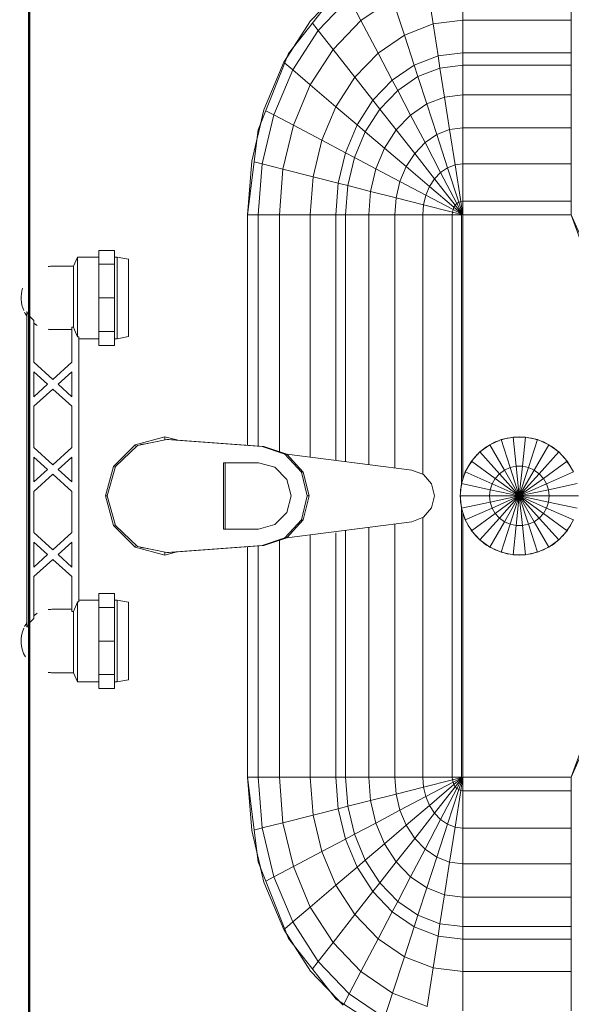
# Model space of a CAD drawing. Header units: millimetres. Extents: x 106 to 21007, y 2709 to 43947.
# Tile 21 of 31: x 14763 to 14996, y 40394 to 40810. Entities that reach past the tile are written whole.
import ezdxf

# ---------------------------------------------------------------- set-up
doc = ezdxf.new("R2010")
doc.units = ezdxf.units.MM
for name, color, linetype, lineweight in [('A-WALL-____-MCUT', 113, 'Continuous', 50), ('A-WALL-____-OTLN', 113, 'Continuous', 20), ('M-EQPM-____-OTLN', 50, 'Continuous', 20)]:
    doc.layers.add(name, color=color, linetype=linetype, lineweight=lineweight)

# ---------------------------------------------------------------- blocks, each defined once
blk = doc.blocks.new('Прямая форма - 83 new-610915-В_Этаж 04_Вентиляция')
at = {"layer": 'A-WALL-____-MCUT', "color": 53}
blk.add_line((0, -50), (1843.81, -50), dxfattribs=at)
blk = doc.blocks.new('Прямая форма - SW - 013-610916-В_Этаж 04_Вентиляция')
blk.add_blockref('Прямая форма - 83 new-610915-В_Этаж 04_Вентиляция', (0, 0))
blk = doc.blocks.new('Прямая форма - 83 new-608916-В_Этаж 04_Вентиляция')
at = {"layer": 'M-EQPM-____-OTLN', "color": 9}
for p, q in [((0, -32.32), (-12.5, -35.67)), ((0, -33.04), (-12.47, -36.48)), ((0, -33.04), (0, -32.32)), ((12.5, -35.67), (0, -32.32)), ((12.47, -36.48), (0, -33.04)), ((-12.5, -35.67), (-21.65, -44.82)), ((-12.47, -36.48), (-21.3, -45.8)), ((-12.5, -35.67), (-12.03, -36.48)), ((12.03, -36.48), (12.5, -35.67)), ((21.3, -45.79), (12.47, -36.48)), ((12.5, -35.67), (21.65, -44.82)), ((-25, -57.32), (-21.65, -44.82)), ((-21.65, -44.82), (-20.82, -45.3)), ((21.65, -44.82), (20.82, -45.3)), ((21.65, -44.82), (25, -57.32)), ((-23.89, -58.26), (-21.3, -45.8)), ((-21.73, -47.12), (-22.2, -50.13)), ((23.89, -58.26), (21.3, -45.79)), ((22.2, -50.13), (21.73, -47.12)), ((-23.65, -62.37), (-25, -57.32)), ((-25, -57.32), (-23.7, -57.32)), ((25, -57.32), (23.65, -62.37)), ((25, -57.32), (23.7, -57.32)), ((-23.89, -59.01), (-23.89, -58.26)), ((-20.95, -98.41), (-23.89, -58.26)), ((-23.89, -59.01), (-20.95, -99.15)), ((20.95, -98.41), (23.89, -58.26)), ((23.89, -59.01), (20.95, -99.15)), ((23.89, -59.01), (23.89, -58.26)), ((-14, -82.11), (14, -82.11)), ((-14, -96.93), (-14, -82.11)), ((14, -82.86), (-14, -82.86)), ((14, -82.11), (14, -96.93)), ((-163.2, -99.24), (-141.45, -94.07)), ((-118.83, -92.28), (-154.66, -96.74)), ((-141.45, -94.07), (-118.83, -92.32)), ((-141.2, -95.06), (-140.32, -98.51)), ((-21.4, -92.28), (-118.83, -92.28)), ((-118.83, -92.32), (-21.39, -92.32)), ((-118.83, -96.84), (-118.83, -92.32)), ((-118.83, -92.32), (-118.83, -96.84)), ((21.39, -92.32), (118.83, -92.32)), ((118.83, -92.28), (21.4, -92.28)), ((154.66, -96.74), (118.83, -92.28)), ((118.83, -92.32), (118.83, -96.84)), ((118.83, -92.32), (141.45, -94.07)), ((118.83, -96.84), (118.83, -92.32)), ((141.2, -95.06), (140.32, -98.51)), ((141.45, -94.07), (163.2, -99.24)), ((-154.66, -96.74), (-186.98, -109.66)), ((-183.25, -107.65), (-163.2, -99.24)), ((-140.32, -98.51), (-160.99, -103.42)), ((-150.5, -96.22), (-157.58, -97.91)), ((-118.83, -96.84), (-140.32, -98.51)), ((-140.32, -98.51), (-138.11, -107.25)), ((-21.06, -96.84), (-118.83, -96.84)), ((-118.83, -105.76), (-118.83, -96.84)), ((-118.83, -96.84), (-118.83, -105.76)), ((-20.95, -99.15), (-20.95, -98.41)), ((-20.95, -98.41), (-17.66, -108.08)), ((-17.66, -108.83), (-20.95, -99.15)), ((-12.12, -103.8), (-14, -96.93)), ((14, -96.93), (12.12, -103.8)), ((17.66, -108.08), (20.95, -98.41)), ((20.95, -99.15), (17.66, -108.83)), ((20.95, -99.15), (20.95, -98.41)), ((118.83, -96.84), (21.06, -96.84)), ((118.83, -96.84), (118.83, -105.76)), ((140.32, -98.51), (118.83, -96.84)), ((118.83, -105.76), (118.83, -96.84)), ((140.32, -98.51), (138.11, -107.25)), ((160.99, -103.42), (140.32, -98.51)), ((157.58, -97.91), (150.5, -96.22)), ((186.98, -109.66), (154.66, -96.74)), ((163.2, -99.24), (183.25, -107.65)), ((-160.99, -103.42), (-180.04, -111.41)), ((-162.8, -99.99), (-160.99, -103.42)), ((-160.99, -103.42), (-156.64, -111.66)), ((-7, -108.84), (-12.12, -103.8)), ((12.12, -103.8), (7, -108.84)), ((160.99, -103.42), (156.64, -111.66)), ((162.8, -99.99), (160.99, -103.42)), ((180.04, -111.41), (160.99, -103.42)), ((-200.82, -118.96), (-183.25, -107.65)), ((-182.92, -108.03), (-180.04, -111.41)), ((-138.11, -107.25), (-156.64, -111.66)), ((-118.83, -105.76), (-138.11, -107.25)), ((-138.11, -107.25), (-134.86, -120.03)), ((-18.71, -105.76), (-118.83, -105.76)), ((-118.83, -118.79), (-118.83, -105.76)), ((-118.83, -105.76), (-118.83, -118.79)), ((-17.66, -108.08), (-10.06, -115.03)), ((-17.66, -108.83), (-17.66, -108.08)), ((10.06, -115.03), (17.66, -108.08)), ((17.66, -108.83), (17.66, -108.08)), ((118.83, -105.76), (18.71, -105.76)), ((118.83, -105.76), (118.83, -118.79)), ((138.11, -107.25), (118.83, -105.76)), ((118.83, -118.79), (118.83, -105.76)), ((138.11, -107.25), (134.86, -120.03)), ((156.64, -111.66), (138.11, -107.25)), ((182.92, -108.03), (180.04, -111.41)), ((183.25, -107.65), (200.82, -118.96)), ((-186.98, -109.66), (-212.64, -129.78)), ((-180.04, -111.41), (-196.74, -122.16)), ((-185.36, -109.01), (-189.8, -111.86)), ((-180.04, -111.41), (-173.73, -118.82)), ((-156.64, -111.66), (-173.73, -118.82)), ((-156.64, -111.66), (-150.29, -123.7)), ((-10.06, -115.78), (-17.66, -108.83)), ((-17.64, -108.83), (-10.91, -161.71)), ((0, -110.68), (-7, -108.84)), ((7, -108.84), (0, -110.68)), ((17.66, -108.83), (10.06, -115.78)), ((10.91, -161.71), (17.64, -108.83)), ((156.64, -111.66), (150.29, -123.7)), ((173.73, -118.82), (156.64, -111.66)), ((180.04, -111.41), (173.73, -118.82)), ((196.74, -122.16), (180.04, -111.41)), ((189.8, -111.86), (185.36, -109.01)), ((212.64, -129.78), (186.98, -109.66)), ((-10.06, -115.03), (0, -117.56)), ((-10.06, -115.78), (-10.06, -115.03)), ((0, -118.3), (-10.06, -115.78)), ((0, -117.56), (10.06, -115.03)), ((10.06, -115.78), (0, -118.3)), ((10.06, -115.78), (10.06, -115.03)), ((-215.24, -132.74), (-200.82, -118.96)), ((-199.83, -119.73), (-196.74, -122.16)), ((-173.73, -118.82), (-188.7, -128.46)), ((-173.73, -118.82), (-164.5, -129.66)), ((-134.86, -120.03), (-150.29, -123.7)), ((-118.83, -118.79), (-134.86, -120.03)), ((-134.86, -120.03), (-132.18, -130.59)), ((-16.37, -118.79), (-118.83, -118.79)), ((-118.83, -129.56), (-118.83, -118.79)), ((-118.83, -118.79), (-118.83, -129.56)), ((0, -118.3), (0, -117.56)), ((118.83, -118.79), (16.37, -118.79)), ((118.83, -118.79), (118.83, -129.56)), ((134.86, -120.03), (118.83, -118.79)), ((118.83, -129.56), (118.83, -118.79)), ((134.86, -120.03), (132.18, -130.59)), ((150.29, -123.7), (134.86, -120.03)), ((173.73, -118.82), (164.5, -129.66)), ((188.7, -128.46), (173.73, -118.82)), ((199.83, -119.73), (196.74, -122.16)), ((200.82, -118.96), (215.24, -132.74)), ((-196.74, -122.16), (-210.44, -135.26)), ((-196.74, -122.16), (-188.7, -128.46)), ((-150.29, -123.7), (-164.5, -129.66)), ((-150.29, -123.7), (-145.03, -133.65)), ((150.29, -123.7), (145.03, -133.65)), ((164.5, -129.66), (150.29, -123.7)), ((196.74, -122.16), (188.7, -128.46)), ((210.44, -135.26), (196.74, -122.16)), ((-209.86, -127.6), (-213.45, -131.03)), ((-188.7, -128.46), (-200.99, -140.21)), ((-188.7, -128.46), (-176.96, -137.68)), ((188.7, -128.46), (176.96, -137.68)), ((200.99, -140.21), (188.7, -128.46)), ((-212.64, -129.78), (-229.11, -155.13)), ((-214.73, -133.01), (-210.44, -135.26)), ((-164.5, -129.66), (-176.96, -137.68)), ((-164.5, -129.66), (-156.87, -138.61)), ((-132.18, -130.59), (-145.03, -133.65)), ((-118.83, -129.56), (-132.18, -130.59)), ((-132.18, -130.59), (-131.15, -134.66)), ((-15.56, -129.56), (-118.83, -129.56)), ((-118.83, -133.71), (-118.83, -129.56)), ((-118.83, -129.56), (-118.83, -133.71)), ((118.83, -129.56), (15, -129.56)), ((118.83, -129.56), (118.83, -133.71)), ((132.18, -130.59), (118.83, -129.56)), ((118.83, -133.71), (118.83, -129.56)), ((132.18, -130.59), (131.15, -134.66)), ((145.03, -133.65), (132.18, -130.59)), ((164.5, -129.66), (156.87, -138.61)), ((176.96, -137.68), (164.5, -129.66)), ((-210.44, -135.26), (-220.62, -150.2)), ((-210.44, -135.26), (-200.99, -140.21)), ((-145.03, -133.65), (-156.87, -138.61)), ((-145.03, -133.65), (-143.01, -137.48)), ((-131.15, -134.66), (-143.01, -137.48)), ((-118.83, -133.71), (-131.15, -134.66)), ((-131.15, -134.66), (-128.72, -144.27)), ((-14.47, -133.71), (-118.83, -133.71)), ((-118.83, -143.5), (-118.83, -133.71)), ((-118.83, -133.71), (-118.83, -143.5)), ((118.83, -133.71), (14.47, -133.71)), ((118.83, -133.71), (118.83, -143.5)), ((131.15, -134.66), (118.83, -133.71)), ((118.83, -143.5), (118.83, -133.71)), ((131.15, -134.66), (128.72, -144.27)), ((143.01, -137.48), (131.15, -134.66)), ((145.03, -133.65), (143.01, -137.48)), ((156.87, -138.61), (145.03, -133.65)), ((210.44, -135.26), (200.99, -140.21)), ((-200.99, -140.21), (-210.13, -153.61)), ((-200.99, -140.21), (-187.18, -147.45)), ((-176.96, -137.68), (-187.18, -147.45)), ((-176.96, -137.68), (-167.24, -145.29)), ((-156.87, -138.61), (-167.24, -145.29)), ((-156.87, -138.61), (-153.93, -142.06)), ((-143.01, -137.48), (-153.93, -142.06)), ((-143.01, -137.48), (-138.23, -146.53)), ((143.01, -137.48), (138.23, -146.53)), ((153.93, -142.06), (143.01, -137.48)), ((156.87, -138.61), (153.93, -142.06)), ((167.24, -145.29), (156.87, -138.61)), ((176.96, -137.68), (167.24, -145.29)), ((187.18, -147.45), (176.96, -137.68)), ((200.99, -140.21), (187.18, -147.45)), ((210.13, -153.61), (200.99, -140.21)), ((-167.24, -145.29), (-175.76, -153.43)), ((-167.24, -145.29), (-163.51, -148.22)), ((-153.93, -142.06), (-163.51, -148.22)), ((-153.93, -142.06), (-146.99, -150.2)), ((-128.72, -144.27), (-138.23, -146.53)), ((-118.83, -143.5), (-128.72, -144.27)), ((-128.72, -144.27), (-125.98, -155.06)), ((-13.23, -143.5), (-118.83, -143.5)), ((-118.83, -154.51), (-118.83, -143.5)), ((-118.83, -143.5), (-118.83, -154.51)), ((118.83, -143.5), (13.23, -143.5)), ((118.83, -143.5), (118.83, -154.51)), ((128.72, -144.27), (118.83, -143.5)), ((118.83, -154.51), (118.83, -143.5)), ((128.72, -144.27), (125.98, -155.06)), ((138.23, -146.53), (128.72, -144.27)), ((153.93, -142.06), (146.99, -150.2)), ((163.51, -148.22), (153.93, -142.06)), ((167.24, -145.29), (163.51, -148.22)), ((175.76, -153.43), (167.24, -145.29)), ((-187.18, -147.45), (-194.78, -158.6)), ((-187.18, -147.45), (-175.76, -153.43)), ((-163.51, -148.22), (-171.37, -155.74)), ((-163.51, -148.22), (-154.68, -155.15)), ((-138.23, -146.53), (-146.99, -150.2)), ((-138.23, -146.53), (-132.86, -156.7)), ((138.23, -146.53), (132.86, -156.7)), ((146.99, -150.2), (138.23, -146.53)), ((163.51, -148.22), (154.68, -155.15)), ((171.37, -155.74), (163.51, -148.22)), ((187.18, -147.45), (175.76, -153.43)), ((194.78, -158.6), (187.18, -147.45)), ((-220.62, -150.2), (-210.13, -153.61)), ((-210.13, -153.61), (-215.75, -168.15)), ((-210.13, -153.61), (-194.78, -158.6)), ((-175.76, -153.43), (-182.09, -162.72)), ((-175.76, -153.43), (-171.37, -155.74)), ((-146.99, -150.2), (-154.68, -155.15)), ((-146.99, -150.2), (-139.2, -159.35)), ((146.99, -150.2), (139.2, -159.35)), ((154.68, -155.15), (146.99, -150.2)), ((175.76, -153.43), (171.37, -155.74)), ((182.09, -162.72), (175.76, -153.43)), ((210.13, -153.61), (194.78, -158.6)), ((-171.37, -155.74), (-177.21, -164.3)), ((-171.37, -155.74), (-160.98, -161.18)), ((-154.68, -155.15), (-160.98, -161.18)), ((-154.68, -155.15), (-144.76, -162.93)), ((-132.86, -156.7), (-139.2, -159.35)), ((-125.98, -155.06), (-132.86, -156.7)), ((-132.86, -156.7), (-127.07, -167.67)), ((-118.83, -154.51), (-125.98, -155.06)), ((-125.98, -155.06), (-123.03, -166.71)), ((-11.83, -154.51), (-118.83, -154.51)), ((-118.83, -166.38), (-118.83, -154.51)), ((-118.83, -154.51), (-118.83, -166.38)), ((118.83, -154.51), (11.83, -154.51)), ((118.83, -154.51), (118.83, -166.38)), ((125.98, -155.06), (118.83, -154.51)), ((118.83, -166.38), (118.83, -154.51)), ((125.98, -155.06), (123.03, -166.71)), ((132.86, -156.7), (125.98, -155.06)), ((132.86, -156.7), (127.07, -167.67)), ((139.2, -159.35), (132.86, -156.7)), ((154.68, -155.15), (144.76, -162.93)), ((160.98, -161.18), (154.68, -155.15)), ((171.37, -155.74), (160.98, -161.18)), ((177.21, -164.3), (171.37, -155.74)), ((-194.78, -158.6), (-199.45, -170.69)), ((-194.78, -158.6), (-182.09, -162.72)), ((-160.98, -161.18), (-165.67, -168.05)), ((-160.98, -161.18), (-149.32, -167.29)), ((-139.2, -159.35), (-144.76, -162.93)), ((-139.2, -159.35), (-130.79, -169.23)), ((-10.91, -161.71), (-9.03, -166.6)), ((9.03, -166.6), (10.91, -161.71)), ((139.2, -159.35), (130.79, -169.23)), ((144.76, -162.93), (139.2, -159.35)), ((160.98, -161.18), (149.32, -167.29)), ((165.67, -168.05), (160.98, -161.18)), ((194.78, -158.6), (182.09, -162.72)), ((199.45, -170.69), (194.78, -158.6)), ((-182.09, -162.72), (-185.98, -172.79)), ((-182.09, -162.72), (-177.21, -164.3)), ((-177.21, -164.3), (-180.8, -173.6)), ((-177.21, -164.3), (-165.67, -168.05)), ((-144.76, -162.93), (-149.32, -167.29)), ((-144.76, -162.93), (-134.05, -171.33)), ((-118.83, -166.38), (-123.03, -166.71)), ((-9.11, -166.38), (-118.83, -166.38)), ((-118.83, -178.78), (-118.83, -166.38)), ((-118.83, -166.38), (-118.83, -178.78)), ((118.83, -166.38), (9.11, -166.38)), ((118.83, -166.38), (118.83, -178.78)), ((123.03, -166.71), (118.83, -166.38)), ((118.83, -178.78), (118.83, -166.38)), ((144.76, -162.93), (134.05, -171.33)), ((149.32, -167.29), (144.76, -162.93)), ((177.21, -164.3), (165.67, -168.05)), ((182.09, -162.72), (177.21, -164.3)), ((180.8, -173.6), (177.21, -164.3)), ((185.98, -172.79), (182.09, -162.72)), ((-215.75, -168.15), (-199.45, -170.69)), ((-165.67, -168.05), (-168.55, -175.51)), ((-165.67, -168.05), (-152.71, -172.26)), ((-149.32, -167.29), (-152.71, -172.26)), ((-149.32, -167.29), (-136.73, -173.89)), ((-130.79, -169.23), (-134.05, -171.33)), ((-127.07, -167.67), (-130.79, -169.23)), ((-130.79, -169.23), (-122.01, -179.53)), ((-123.03, -166.71), (-127.07, -167.67)), ((-127.07, -167.67), (-121.02, -179.12)), ((-123.03, -166.71), (-119.94, -178.86)), ((-9.03, -166.6), (-5.09, -170.07)), ((-5.09, -170.07), (0, -171.32)), ((0, -171.32), (5.09, -170.07)), ((5.09, -170.07), (9.03, -166.6)), ((123.03, -166.71), (119.94, -178.86)), ((127.07, -167.67), (121.02, -179.12)), ((130.79, -169.23), (122.01, -179.53)), ((127.07, -167.67), (123.03, -166.71)), ((130.79, -169.23), (127.07, -167.67)), ((134.05, -171.33), (130.79, -169.23)), ((149.32, -167.29), (136.73, -173.89)), ((152.71, -172.26), (149.32, -167.29)), ((165.67, -168.05), (152.71, -172.26)), ((168.55, -175.51), (165.67, -168.05)), ((215.75, -168.15), (199.45, -170.69)), ((-199.45, -170.69), (-201.03, -183.27)), ((-199.45, -170.69), (-185.98, -172.79)), ((-185.98, -172.79), (-187.3, -183.27)), ((-185.98, -172.79), (-180.8, -173.6)), ((-180.8, -173.6), (-182.02, -183.27)), ((-180.8, -173.6), (-168.55, -175.51)), ((-152.71, -172.26), (-154.8, -177.66)), ((-152.71, -172.26), (-138.72, -176.81)), ((-136.73, -173.89), (-138.72, -176.81)), ((-134.05, -171.33), (-136.73, -173.89)), ((-136.73, -173.89), (-123.59, -180.77)), ((-134.05, -171.33), (-122.88, -180.09)), ((134.05, -171.33), (122.88, -180.09)), ((136.73, -173.89), (123.59, -180.77)), ((136.73, -173.89), (134.05, -171.33)), ((138.72, -176.81), (136.73, -173.89)), ((152.71, -172.26), (138.72, -176.81)), ((154.8, -177.66), (152.71, -172.26)), ((180.8, -173.6), (168.55, -175.51)), ((185.98, -172.79), (180.8, -173.6)), ((182.02, -183.27), (180.8, -173.6)), ((199.45, -170.69), (185.98, -172.79)), ((187.3, -183.27), (185.98, -172.79)), ((201.03, -183.27), (199.45, -170.69)), ((-168.55, -175.51), (-169.53, -183.27)), ((-168.55, -175.51), (-154.8, -177.66)), ((-154.8, -177.66), (-155.5, -183.27)), ((-154.8, -177.66), (-139.94, -179.98)), ((-138.72, -176.81), (-139.94, -179.98)), ((-138.72, -176.81), (-124.12, -181.55)), ((-119.94, -178.86), (-121.02, -179.12)), ((-118.83, -178.78), (-119.94, -178.86)), ((-119.94, -178.86), (-118.83, -183.27)), ((118.83, -178.78), (-118.83, -178.78)), ((-118.83, -182.73), (-118.83, -178.78)), ((-118.83, -178.78), (-118.83, -182.73)), ((118.83, -178.78), (118.83, -182.73)), ((119.94, -178.86), (118.83, -178.78)), ((118.83, -182.73), (118.83, -178.78)), ((119.94, -178.86), (118.83, -183.27)), ((121.02, -179.12), (119.94, -178.86)), ((138.72, -176.81), (124.12, -181.55)), ((139.94, -179.98), (138.72, -176.81)), ((154.8, -177.66), (139.94, -179.98)), ((168.55, -175.51), (154.8, -177.66)), ((155.5, -183.27), (154.8, -177.66)), ((169.53, -183.27), (168.55, -175.51)), ((-139.94, -179.98), (-140.36, -183.27)), ((-139.94, -179.98), (-124.45, -182.4)), ((-124.45, -182.4), (-124.56, -183.27)), ((-124.12, -181.55), (-124.45, -182.4)), ((-124.45, -182.4), (-118.83, -183.27)), ((-123.59, -180.77), (-124.12, -181.55)), ((-124.12, -181.55), (-118.83, -183.27)), ((-122.88, -180.09), (-123.59, -180.77)), ((-123.59, -180.77), (-118.83, -183.27)), ((-122.01, -179.53), (-122.88, -180.09)), ((-122.88, -180.09), (-118.83, -183.27)), ((-121.02, -179.12), (-122.01, -179.53)), ((-122.01, -179.53), (-118.83, -183.27)), ((-121.02, -179.12), (-118.83, -183.27)), ((-118.83, -182.73), (-5.2, -182.73)), ((-5.2, -182.68), (-10.17, -184.3)), ((-7.73, -183.36), (-6.44, -183.09)), ((0, -182.13), (-5.2, -182.68)), ((-5.2, -182.68), (-2.62, -194.79)), ((-5.17, -182.82), (-2.61, -182.27)), ((-2.61, -182.27), (0, -182.27)), ((5.2, -182.68), (0, -182.13)), ((0, -182.13), (0, -194.51)), ((1.3, -182.27), (2.61, -182.27)), ((2.61, -182.27), (5.17, -182.82)), ((2.62, -194.79), (5.2, -182.68)), ((10.17, -184.3), (5.2, -182.68)), ((5.34, -182.73), (118.83, -182.73)), ((6.44, -183.09), (7.73, -183.36)), ((121.02, -179.12), (118.83, -183.27)), ((122.01, -179.53), (118.83, -183.27)), ((122.88, -180.09), (118.83, -183.27)), ((123.59, -180.77), (118.83, -183.27)), ((124.12, -181.55), (118.83, -183.27)), ((124.45, -182.4), (118.83, -183.27)), ((122.01, -179.53), (121.02, -179.12)), ((122.88, -180.09), (122.01, -179.53)), ((123.59, -180.77), (122.88, -180.09)), ((124.12, -181.55), (123.59, -180.77)), ((124.45, -182.4), (124.12, -181.55)), ((139.94, -179.98), (124.45, -182.4)), ((124.56, -183.27), (124.45, -182.4)), ((140.36, -183.27), (139.94, -179.98)), ((-217.65, -183.27), (-201.03, -183.27)), ((-201.03, -183.27), (-217.65, -183.27)), ((-201.03, -183.27), (-201.03, -229.09)), ((-201.03, -183.27), (-187.3, -183.27)), ((-187.3, -183.27), (-201.03, -183.27)), ((-187.3, -183.27), (-187.3, -229.09)), ((-187.3, -183.27), (-182.02, -183.27)), ((-182.02, -183.27), (-187.3, -183.27)), ((-182.02, -183.27), (-182.02, -229.09)), ((-182.02, -183.27), (-169.53, -183.27)), ((-169.53, -183.27), (-182.02, -183.27)), ((-169.53, -183.27), (-169.53, -229.09)), ((-169.53, -183.27), (-155.5, -183.27)), ((-155.5, -183.27), (-169.53, -183.27)), ((-155.5, -183.27), (-155.5, -229.09)), ((-155.5, -183.27), (-140.36, -183.27)), ((-140.36, -183.27), (-155.5, -183.27)), ((-140.36, -183.27), (-140.36, -229.09)), ((-140.36, -183.27), (-124.56, -183.27)), ((-124.56, -183.27), (-140.36, -183.27)), ((-124.56, -183.27), (-124.56, -229.09)), ((-124.56, -183.27), (-118.83, -183.27)), ((-118.83, -183.27), (-124.56, -183.27)), ((-118.83, -183.27), (-118.83, -229.07)), ((-7.32, -183.27), (-118.83, -183.27)), ((-118.83, -229.07), (-118.83, -183.27)), ((-14.69, -186.91), (-18.58, -190.41)), ((-10.17, -184.3), (-14.69, -186.91)), ((-14.69, -186.91), (-7.42, -196.92)), ((-14.61, -187.02), (-12.5, -185.48)), ((-12.5, -185.48), (-11.3, -184.95)), ((-10.17, -184.3), (-5.13, -195.6)), ((-10.11, -184.42), (-7.73, -183.36)), ((5.13, -195.6), (10.17, -184.3)), ((118.83, -183.27), (7.32, -183.27)), ((7.42, -196.92), (14.69, -186.91)), ((7.73, -183.36), (10.11, -184.42)), ((14.69, -186.91), (10.17, -184.3)), ((11.3, -184.95), (12.5, -185.48)), ((12.5, -185.48), (14.61, -187.02)), ((18.58, -190.41), (14.69, -186.91)), ((118.83, -229.07), (118.83, -183.27)), ((118.83, -183.27), (124.56, -183.27)), ((124.56, -183.27), (118.83, -183.27)), ((118.83, -183.27), (118.83, -229.07)), ((124.56, -229.09), (124.56, -183.27)), ((124.56, -183.27), (140.36, -183.27)), ((140.36, -183.27), (124.56, -183.27)), ((140.36, -229.09), (140.36, -183.27)), ((140.36, -183.27), (155.5, -183.27)), ((155.5, -183.27), (140.36, -183.27)), ((155.5, -229.09), (155.5, -183.27)), ((155.5, -183.27), (169.53, -183.27)), ((169.53, -183.27), (155.5, -183.27)), ((169.53, -229.09), (169.53, -183.27)), ((169.53, -183.27), (182.02, -183.27)), ((182.02, -183.27), (169.53, -183.27)), ((182.02, -229.09), (182.02, -183.27)), ((182.02, -183.27), (187.3, -183.27)), ((187.3, -183.27), (182.02, -183.27)), ((187.3, -229.09), (187.3, -183.27)), ((187.3, -183.27), (201.03, -183.27)), ((201.03, -183.27), (187.3, -183.27)), ((201.03, -229.09), (201.03, -183.27)), ((201.03, -183.27), (217.65, -183.27)), ((217.65, -183.27), (201.03, -183.27)), ((-18.58, -190.41), (-21.65, -194.63)), ((-20.23, -192.44), (-18.48, -190.5)), ((-18.58, -190.41), (-9.38, -198.69)), ((-17.6, -189.53), (-16.73, -188.56)), ((-16.73, -188.56), (-15.56, -187.71)), ((9.38, -198.69), (18.58, -190.41)), ((15.67, -187.79), (16.73, -188.56)), ((16.73, -188.56), (17.6, -189.53)), ((18.48, -190.5), (20.23, -192.44)), ((21.65, -194.63), (18.58, -190.41)), ((-21.65, -194.63), (-23.78, -199.41)), ((-22.84, -196.97), (-21.53, -194.7)), ((-21.65, -194.63), (-10.93, -200.82)), ((-20.88, -193.58), (-20.23, -192.44)), ((-2.62, -194.79), (-5.13, -195.6)), ((0, -194.51), (-2.62, -194.79)), ((-2.62, -194.79), (0, -207.13)), ((2.62, -194.79), (0, -194.51)), ((0, -194.51), (0, -207.13)), ((0, -207.13), (2.62, -194.79)), ((5.13, -195.6), (2.62, -194.79)), ((10.93, -200.82), (21.65, -194.63)), ((20.23, -192.44), (20.88, -193.58)), ((21.53, -194.7), (22.84, -196.97)), ((23.78, -199.41), (21.65, -194.63)), ((-23.78, -199.41), (-24.86, -204.52)), ((-24.45, -201.94), (-23.65, -199.45)), ((-23.78, -199.41), (-12, -203.23)), ((-23.35, -198.55), (-22.84, -196.97)), ((-9.38, -198.69), (-10.93, -200.82)), ((-7.42, -196.92), (-9.38, -198.69)), ((-9.38, -198.69), (0, -207.13)), ((-5.13, -195.6), (-7.42, -196.92)), ((-7.42, -196.92), (0, -207.13)), ((-5.13, -195.6), (0, -207.13)), ((0, -207.13), (5.13, -195.6)), ((0, -207.13), (7.42, -196.92)), ((0, -207.13), (9.38, -198.69)), ((7.42, -196.92), (5.13, -195.6)), ((9.38, -198.69), (7.42, -196.92)), ((10.93, -200.82), (9.38, -198.69)), ((12, -203.23), (23.78, -199.41)), ((22.84, -196.97), (23.35, -198.55)), ((23.65, -199.45), (24.45, -201.94)), ((24.86, -204.52), (23.78, -199.41)), ((-24.59, -203.24), (-24.45, -201.94)), ((-12, -203.23), (-12.55, -205.82)), ((-10.93, -200.82), (-12, -203.23)), ((-12, -203.23), (0, -207.13)), ((-10.93, -200.82), (0, -207.13)), ((0, -207.13), (10.93, -200.82)), ((0, -207.13), (12, -203.23)), ((12, -203.23), (10.93, -200.82)), ((12.55, -205.82), (12, -203.23)), ((24.45, -201.94), (24.59, -203.24)), ((-25, -207.13), (-24.73, -204.54)), ((-24.73, -209.73), (-25, -207.13)), ((-24.86, -204.52), (-12.55, -205.82)), ((-24.86, -204.52), (-24.86, -209.75)), ((-12.55, -205.82), (0, -207.13)), ((-12.55, -205.82), (-12.55, -208.45)), ((-12.55, -208.45), (0, -207.13)), ((-12, -211.04), (0, -207.13)), ((-10.93, -213.45), (0, -207.13)), ((-9.38, -215.58), (0, -207.13)), ((-7.42, -217.35), (0, -207.13)), ((-5.13, -218.67), (0, -207.13)), ((-2.62, -219.48), (0, -207.13)), ((0, -207.13), (12.55, -205.82)), ((0, -207.13), (12.55, -208.45)), ((0, -207.13), (12, -211.04)), ((0, -207.13), (10.93, -213.45)), ((0, -207.13), (9.38, -215.58)), ((0, -207.13), (7.42, -217.35)), ((0, -207.13), (5.13, -218.67)), ((0, -207.13), (2.62, -219.48)), ((0, -207.13), (0, -219.76)), ((12.55, -205.82), (24.86, -204.52)), ((12.55, -208.45), (12.55, -205.82)), ((24.73, -204.54), (25, -207.13)), ((25, -207.13), (24.73, -209.73)), ((24.86, -209.75), (24.86, -204.52)), ((-24.86, -209.75), (-12.55, -208.45)), ((-24.86, -209.75), (-23.78, -214.86)), ((-24.45, -212.33), (-24.59, -211.03)), ((-23.78, -214.86), (-12, -211.04)), ((-12.55, -208.45), (-12, -211.04)), ((-12, -211.04), (-10.93, -213.45)), ((10.93, -213.45), (12, -211.04)), ((12, -211.04), (12.55, -208.45)), ((12, -211.04), (23.78, -214.86)), ((12.55, -208.45), (24.86, -209.75)), ((23.78, -214.86), (24.86, -209.75)), ((24.59, -211.03), (24.45, -212.33)), ((-23.65, -214.82), (-24.45, -212.33)), ((-23.78, -214.86), (-21.65, -219.63)), ((-22.84, -217.3), (-23.24, -216.06)), ((-21.65, -219.63), (-10.93, -213.45)), ((-18.58, -223.86), (-9.38, -215.58)), ((-10.93, -213.45), (-9.38, -215.58)), ((-9.38, -215.58), (-7.42, -217.35)), ((7.42, -217.35), (9.38, -215.58)), ((9.38, -215.58), (10.93, -213.45)), ((9.38, -215.58), (18.58, -223.86)), ((10.93, -213.45), (21.65, -219.63)), ((21.65, -219.63), (23.78, -214.86)), ((23.24, -216.06), (22.84, -217.3)), ((24.45, -212.33), (23.65, -214.82)), ((-21.53, -219.57), (-22.84, -217.3)), ((-21.65, -219.63), (-18.58, -223.86)), ((-14.69, -227.36), (-7.42, -217.35)), ((-10.17, -229.97), (-5.13, -218.67)), ((-7.42, -217.35), (-5.13, -218.67)), ((-5.2, -231.59), (-2.62, -219.48)), ((-5.13, -218.67), (-2.62, -219.48)), ((-2.62, -219.48), (0, -219.76)), ((0, -219.76), (2.62, -219.48)), ((0, -219.76), (0, -232.13)), ((2.62, -219.48), (5.13, -218.67)), ((2.62, -219.48), (5.2, -231.59)), ((5.13, -218.67), (7.42, -217.35)), ((5.13, -218.67), (10.17, -229.97)), ((7.42, -217.35), (14.69, -227.36)), ((18.58, -223.86), (21.65, -219.63)), ((22.84, -217.3), (21.53, -219.57)), ((-20.23, -221.83), (-20.88, -220.69)), ((-18.48, -223.77), (-20.23, -221.83)), ((-18.58, -223.86), (-14.69, -227.36)), ((14.69, -227.36), (18.58, -223.86)), ((20.23, -221.83), (18.48, -223.77)), ((20.88, -220.69), (20.23, -221.83)), ((-16.73, -225.71), (-17.6, -224.74)), ((-15.56, -226.56), (-16.73, -225.71)), ((-14.69, -227.36), (-10.17, -229.97)), ((-12.5, -228.79), (-14.61, -227.25)), ((-11.3, -229.32), (-12.5, -228.79)), ((10.17, -229.97), (14.69, -227.36)), ((12.5, -228.79), (11.3, -229.32)), ((14.61, -227.25), (12.5, -228.79)), ((16.73, -225.71), (15.67, -226.48)), ((17.6, -224.74), (16.73, -225.71)), ((-201.03, -229.09), (-217.65, -229.09)), ((-187.3, -229.09), (-201.03, -229.09)), ((-182.02, -229.09), (-187.3, -229.09)), ((-169.53, -229.09), (-182.02, -229.09)), ((-155.5, -229.09), (-169.53, -229.09)), ((-140.36, -229.09), (-155.5, -229.09)), ((-124.56, -229.09), (-140.36, -229.09)), ((-118.83, -229.09), (-124.56, -229.09)), ((-118.83, -229.07), (-73.23, -249.09)), ((-49.02, -254.19), (-118.83, -229.09)), ((118.83, -229.09), (49.02, -254.19)), ((73.23, -249.09), (118.83, -229.07)), ((124.56, -229.09), (118.83, -229.09)), ((140.36, -229.09), (124.56, -229.09)), ((155.5, -229.09), (140.36, -229.09)), ((169.53, -229.09), (155.5, -229.09)), ((182.02, -229.09), (169.53, -229.09)), ((187.3, -229.09), (182.02, -229.09)), ((201.03, -229.09), (187.3, -229.09)), ((217.65, -229.09), (201.03, -229.09))]:
    blk.add_line(p, q, dxfattribs=at)
blk = doc.blocks.new('Прямая форма - FU - 054-611796-В_Этаж 04_Вентиляция')
blk.add_blockref('Прямая форма - 83 new-608916-В_Этаж 04_Вентиляция', (0, 0))
blk = doc.blocks.new('83 new_ifc_RVT-1-В_Этаж 04_Вентиляция')
at = {"layer": 'A-WALL-____-OTLN', "color": 253, "lineweight": 9, "rotation": 90}
blk.add_blockref('Прямая форма - SW - 013-610916-В_Этаж 04_Вентиляция', (25560.28, 40175.83), dxfattribs=at)
at = {"layer": 'M-EQPM-____-OTLN', "color": 253, "lineweight": 9, "rotation": 90}
blk.add_blockref('Прямая форма - FU - 054-611796-В_Этаж 04_Вентиляция', (25610.28, 40608.41), dxfattribs=at)
blk = doc.blocks.new('VTp_724_0 Водорозетка двойная - VTp_724_0-1554868-В_Этаж 04_Вентиляция')
at = {"layer": 'M-EQPM-____-OTLN'}
for p, q in [((66.71, 11), (-66.71, 11)), ((-62.98, 8), (-45.3, 8)), ((-45.3, 8), (-38.02, 0)), ((-36, 2.23), (-41.25, 8)), ((-41.25, 8), (-30.75, 8)), ((-30.75, 8), (-36, 2.23)), ((-33.98, 0), (-26.7, 8)), ((-26.7, 8), (-9.3, 8)), ((-9.3, 8), (-2.02, 0)), ((0, 2.23), (-5.25, 8)), ((-5.25, 8), (5.25, 8)), ((5.25, 8), (0, 2.23)), ((2.02, 0), (9.3, 8)), ((9.3, 8), (26.7, 8)), ((26.7, 8), (33.98, 0)), ((36, 2.23), (30.75, 8)), ((30.75, 8), (41.25, 8)), ((41.25, 8), (36, 2.23)), ((38.02, 0), (45.3, 8)), ((45.3, 8), (62.98, 8)), ((-38.02, 0), (-45.3, -8)), ((-26.7, -8), (-33.98, 0)), ((-2.02, 0), (-9.3, -8)), ((9.3, -8), (2.02, 0)), ((33.98, 0), (26.7, -8)), ((45.3, -8), (38.02, 0)), ((-85.9, 0), (-85.9, -8.8)), ((-59.1, -8), (-59.1, 0)), ((-41.25, -8), (-36, -2.23)), ((-36, -2.23), (-30.75, -8)), ((-5.25, -8), (0, -2.23)), ((0, -2.23), (5.25, -8)), ((30.75, -8), (36, -2.23)), ((36, -2.23), (41.25, -8)), ((59.1, 0), (59.1, -8)), ((85.9, -8.8), (85.9, 0)), ((-45.3, -8), (-60.07, -8)), ((-60.07, -8), (-60.07, -8.8)), ((-30.75, -8), (-41.25, -8)), ((-9.3, -8), (-26.7, -8)), ((5.25, -8), (-5.25, -8)), ((26.7, -8), (9.3, -8)), ((41.25, -8), (30.75, -8)), ((60.07, -8), (45.3, -8)), ((60.07, -8.8), (60.07, -8)), ((-85.9, -8.8), (-89.75, -10.4)), ((-89.75, -10.4), (-89.75, -19.4)), ((-89.75, -10.4), (-55.99, -10.4)), ((-85.9, -8.8), (-60.07, -8.8)), ((-55.99, -10.4), (-55.99, -11)), ((-55.99, -11), (55.99, -11)), ((-55.25, -19.4), (-55.25, -11)), ((55.25, -11), (55.25, -19.4)), ((55.99, -10.4), (89.75, -10.4)), ((55.99, -11), (55.99, -10.4)), ((60.07, -8.8), (85.9, -8.8)), ((89.75, -10.4), (85.9, -8.8)), ((89.75, -19.4), (89.75, -10.4)), ((-92.58, -19.4), (-86.7, -19.4)), ((-92.58, -26.1), (-92.58, -19.4)), ((-86.7, -19.4), (-72.5, -19.4)), ((-86.7, -26.1), (-86.7, -19.4)), ((-72.5, -19.4), (-58.3, -19.4)), ((-72.5, -26.1), (-72.5, -19.4)), ((-58.3, -19.4), (-52.42, -19.4)), ((-58.3, -19.4), (-58.3, -26.1)), ((-52.42, -26.1), (-52.42, -19.4)), ((52.42, -19.4), (58.3, -19.4)), ((52.42, -26.1), (52.42, -19.4)), ((58.3, -19.4), (72.5, -19.4)), ((58.3, -26.1), (58.3, -19.4)), ((72.5, -19.4), (86.7, -19.4)), ((72.5, -26.1), (72.5, -19.4)), ((86.7, -19.4), (92.58, -19.4)), ((86.7, -19.4), (86.7, -26.1)), ((92.58, -26.1), (92.58, -19.4)), ((-86.7, -26.1), (-92.58, -26.1)), ((-89.75, -26.1), (-89.75, -27.2)), ((-89.75, -27.2), (-88.85, -32)), ((-89.75, -27.2), (-55.25, -27.2)), ((-72.5, -26.1), (-86.7, -26.1)), ((-58.3, -26.1), (-72.5, -26.1)), ((-52.42, -26.1), (-58.3, -26.1)), ((-56.15, -32), (-55.25, -27.2)), ((-55.25, -27.2), (-55.25, -26.1)), ((58.3, -26.1), (52.42, -26.1)), ((55.25, -26.1), (55.25, -27.2)), ((55.25, -27.2), (56.15, -32)), ((55.25, -27.2), (89.75, -27.2)), ((72.5, -26.1), (58.3, -26.1)), ((86.7, -26.1), (72.5, -26.1)), ((92.58, -26.1), (86.7, -26.1)), ((88.85, -32), (89.75, -27.2)), ((89.75, -27.2), (89.75, -26.1)), ((-88.85, -32), (-56.15, -32)), ((56.15, -32), (88.85, -32))]:
    blk.add_line(p, q, dxfattribs=at)
for centre, radius, start, end in [((-72.5, 0), 13.4, 66.3511, 120), ((72.5, 0), 13.4, 71.891, 113.6489), ((-72.5, 0), 13.4, 53.6935, 63.1064), ((72.5, 0), 13.4, 116.8936, 126.3065), ((-72.5, 0), 13.4, 32.6742, 37.0264), ((-72.5, 0), 13.4, 31.2223, 36.9182), ((-72.5, 0), 13.4, 29.2091, 36.6564), ((72.5, 0), 13.4, 143.3436, 150.7909), ((72.5, 0), 13.4, 143.0818, 148.7777), ((72.5, 0), 13.4, 142.9736, 147.3258), ((-72.5, 0), 13.4, 171.7848, 180), ((-72.5, 0), 13.4, 360, 8.1679), ((-72.5, 0), 13.4, 0, 7.4391), ((72.5, 0), 13.4, 171.8321, 180), ((72.5, 0), 13.4, 172.5609, 180), ((72.5, 0), 13.4, 0, 8.2152), ((-212.07, -402.15), 421.7, 68.2764, 68.8715), ((212.07, -402.15), 421.7, 111.1285, 111.7236)]:
    blk.add_arc(centre, radius, start, end, dxfattribs=at)
for points in [[(-66.71, 11), (-65.99, 10.62), (-64.66, 9.75), (-63.51, 8.62), (-62.98, 8)], [(62.98, 8), (63.51, 8.62), (64.66, 9.75), (65.99, 10.62), (66.71, 11)]]:
    blk.add_open_spline(points, degree=3, dxfattribs=at)

msp = doc.modelspace()

# ---------------------------------------------------------------- block references
at = {"lineweight": 9}
msp.add_blockref('83 new_ifc_RVT-1-В_Этаж 04_Вентиляция', (-10843.33, 0), dxfattribs=at)
at = {"layer": 'M-EQPM-____-OTLN', "rotation": 89.99999999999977}
msp.add_blockref('VTp_724_0 Водорозетка двойная - VTp_724_0-1554868-В_Этаж 04_Вентиляция', (14776.96, 40619.6), dxfattribs=at)

doc.saveas('drawing.dxf')
